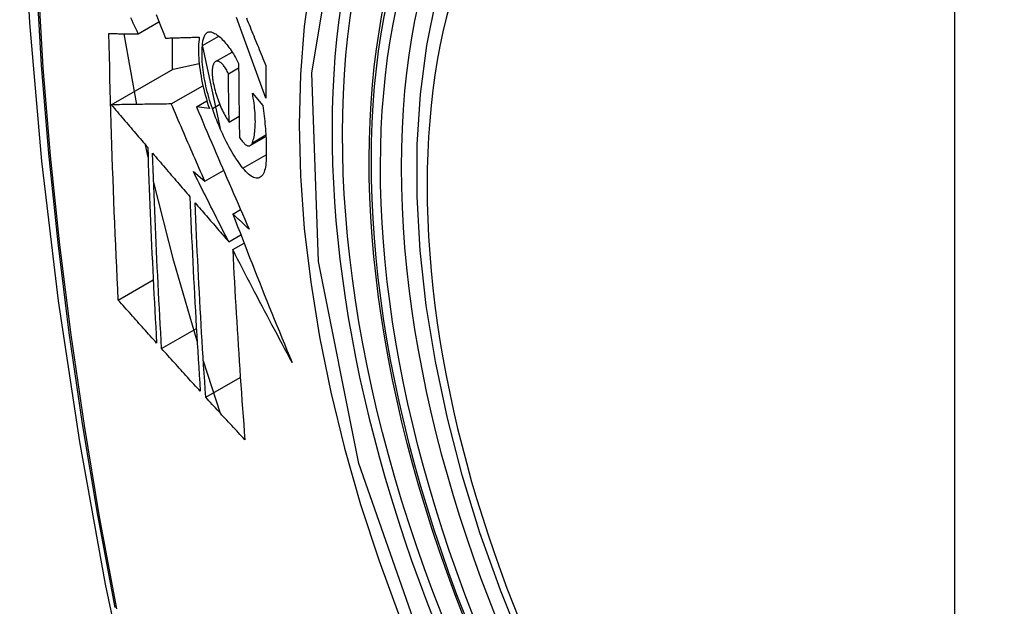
# Model space of a CAD drawing. Header units: inches. Extents: x 241.9 to 284.8, y 91.2 to 133.8.
# Tile 26 of 33: x 280.637 to 280.967, y 109.531 to 109.728. Entities that reach past the tile are written whole.
import ezdxf

# ---------------------------------------------------------------- set-up
doc = ezdxf.new("R2010")
doc.units = ezdxf.units.IN
doc.header["$MEASUREMENT"] = 0
doc.layers.add('Visible Edges(ANSI)', color=7, linetype='Continuous', lineweight=25)
doc.layers.add('Visible Tangent Edges(ANSI)', color=7, linetype='Continuous', lineweight=25)

msp = doc.modelspace()

# ---------------------------------------------------------------- linework, layer by layer
at = {"layer": 'Visible Edges(ANSI)'}
for p, q in [((280.67712, 109.72314), (280.68405, 109.72713)), ((280.67666, 109.69944), (280.67235, 109.72316)), ((280.68845, 109.72175), (280.68845, 109.71106)), ((280.69861, 109.71917), (280.70409, 109.72233)), ((280.69858, 109.71887), (280.70455, 109.69134)), ((280.70302, 109.71382), (280.70856, 109.71702)), ((280.68881, 109.71126), (280.69753, 109.71317)), ((280.66807, 109.69932), (280.68881, 109.71126)), ((280.70734, 109.70975), (280.71075, 109.71171)), ((280.68818, 109.69961), (280.69878, 109.70571)), ((280.69659, 109.69868), (280.7001, 109.7007)), ((280.71536, 109.70318), (280.71881, 109.69906)), ((280.70094, 109.69807), (280.69659, 109.69868)), ((280.70756, 109.69353), (280.71091, 109.69546)), ((280.71466, 109.68568), (280.71991, 109.6887)), ((280.68039, 109.68177), (280.67947, 109.68594)), ((280.69557, 109.67693), (280.69943, 109.67366)), ((280.69943, 109.67366), (280.70571, 109.67727)), ((280.70882, 109.6627), (280.71139, 109.66418)), ((280.70744, 109.65339), (280.7115, 109.65573)), ((280.70879, 109.65075), (280.71258, 109.65293)), ((280.6704, 109.63383), (280.68212, 109.64058)), ((280.68493, 109.61757), (280.69659, 109.62428)), ((280.70471, 109.59582), (280.69894, 109.61333)), ((280.69973, 109.60125), (280.71131, 109.60792))]:
    msp.add_line(p, q, dxfattribs=at)
at = {"layer": 'Visible Edges(ANSI)', "flags": 128}
for points in [[(280.69136, 110.15048), (280.67853, 110.11237), (280.66747, 110.07314), (280.65818, 110.03285), (280.65063, 109.99158), (280.64479, 109.94939), (280.64064, 109.90634), (280.63817, 109.8625), (280.63735, 109.81793), (280.63816, 109.77268), (280.64059, 109.72683), (280.64461, 109.68043), (280.6502, 109.63356), (280.65735, 109.58627), (280.66603, 109.53863), (280.67622, 109.49072), (280.6879, 109.4426)], [(280.80625, 109.51739), (280.79851, 109.53657), (280.79166, 109.55584), (280.78572, 109.5751), (280.78073, 109.59427), (280.7767, 109.61328), (280.77366, 109.63203), (280.77163, 109.65045), (280.77061, 109.66845), (280.77063, 109.68597), (280.77169, 109.70292), (280.7738, 109.71924), (280.77695, 109.73485), (280.78116, 109.74968), (280.78642, 109.76367), (280.79272, 109.77673), (280.80004, 109.7888), (280.80839, 109.79979), (280.81771, 109.80963), (280.82796, 109.81824), (280.83908, 109.82555)], [(280.67712, 109.72314), (280.6767, 109.72403), (280.67627, 109.72492), (280.67585, 109.7258), (280.67542, 109.72669), (280.675, 109.72758), (280.67458, 109.72847)], [(280.68307, 109.72957), (280.68386, 109.72759), (280.68466, 109.72562), (280.68546, 109.72365), (280.68625, 109.72168)], [(280.71983, 109.70149), (280.71938, 109.70273), (280.71893, 109.70396), (280.71848, 109.70519), (280.71803, 109.70643), (280.71759, 109.70766), (280.71714, 109.7089), (280.71669, 109.71014), (280.71624, 109.71137), (280.7158, 109.71261), (280.71535, 109.71385), (280.7149, 109.71508), (280.71446, 109.71632), (280.71402, 109.71755), (280.71357, 109.71879), (280.71313, 109.72002), (280.71269, 109.72126), (280.71225, 109.72249), (280.71181, 109.72372), (280.71137, 109.72495), (280.71093, 109.72617), (280.71049, 109.7274), (280.71005, 109.72862)], [(280.71336, 109.72845), (280.71366, 109.7277), (280.71397, 109.72694), (280.71427, 109.72619), (280.71458, 109.72543), (280.71489, 109.72467), (280.7152, 109.72392), (280.7155, 109.72316), (280.71581, 109.7224), (280.71612, 109.72164), (280.71643, 109.72088), (280.71674, 109.72013), (280.71705, 109.71937), (280.71736, 109.71861), (280.71767, 109.71785), (280.71798, 109.71709), (280.71829, 109.71633), (280.7186, 109.71557), (280.71891, 109.71481), (280.71922, 109.71405), (280.71953, 109.71329), (280.71984, 109.71253)], [(280.6704, 109.63383), (280.67022, 109.63752), (280.67005, 109.64121), (280.66987, 109.6449), (280.6697, 109.6486), (280.66954, 109.65229), (280.66938, 109.65599), (280.66922, 109.6597), (280.66907, 109.6634), (280.66892, 109.66711), (280.66878, 109.67082), (280.66864, 109.67454), (280.66851, 109.67826), (280.66838, 109.68199), (280.66825, 109.68572), (280.66813, 109.68945), (280.66802, 109.69319), (280.66791, 109.69693), (280.6678, 109.70068), (280.6677, 109.70442), (280.66761, 109.70817), (280.66752, 109.71192), (280.66743, 109.71568), (280.66735, 109.71943), (280.66728, 109.72319)], [(280.66728, 109.72319), (280.66767, 109.72319), (280.66806, 109.72319), (280.66845, 109.72319), (280.66885, 109.72318), (280.66925, 109.72318), (280.66965, 109.72318), (280.67006, 109.72318), (280.67046, 109.72317), (280.67087, 109.72317), (280.67128, 109.72317), (280.6717, 109.72317), (280.67211, 109.72317), (280.67252, 109.72316), (280.67294, 109.72316), (280.67336, 109.72316), (280.67377, 109.72316), (280.67419, 109.72315), (280.67461, 109.72315), (280.67503, 109.72315), (280.67545, 109.72315), (280.67587, 109.72314), (280.67629, 109.72314), (280.6767, 109.72314), (280.67712, 109.72314)], [(280.69861, 109.71917), (280.69863, 109.71961), (280.69867, 109.72002), (280.69872, 109.72042), (280.69878, 109.72079), (280.69885, 109.72115), (280.69894, 109.72149), (280.69903, 109.7218), (280.69914, 109.7221), (280.69926, 109.72237), (280.69938, 109.72262), (280.69952, 109.72284), (280.69966, 109.72305), (280.69982, 109.72322), (280.69998, 109.72338), (280.70016, 109.72351), (280.70034, 109.72362), (280.70052, 109.7237), (280.70072, 109.72376), (280.70092, 109.72379), (280.70113, 109.7238), (280.70134, 109.72379), (280.70156, 109.72375), (280.70178, 109.72369), (280.70201, 109.72361)], [(280.70201, 109.72361), (280.70236, 109.72345), (280.70271, 109.72327), (280.70307, 109.72306), (280.70342, 109.72283), (280.70379, 109.72256), (280.70415, 109.72228), (280.70452, 109.72196), (280.70489, 109.72162), (280.70526, 109.72126), (280.70563, 109.72087), (280.706, 109.72046), (280.70638, 109.72002), (280.70675, 109.71956), (280.70713, 109.71908), (280.7075, 109.71858), (280.70787, 109.71806), (280.70824, 109.71751), (280.7086, 109.71695), (280.70897, 109.71636), (280.70933, 109.71576), (280.70969, 109.71514), (280.71005, 109.7145), (280.7104, 109.71384), (280.71075, 109.71317)], [(280.68625, 109.72168), (280.68672, 109.7217), (280.68718, 109.72171), (280.68764, 109.72172), (280.68811, 109.72174), (280.68858, 109.72175), (280.68905, 109.72177), (280.68951, 109.72178), (280.68998, 109.7218), (280.69046, 109.72181), (280.69093, 109.72182), (280.6914, 109.72184), (280.69187, 109.72185), (280.69235, 109.72187), (280.69282, 109.72188), (280.69329, 109.7219), (280.69377, 109.72191), (280.69424, 109.72193), (280.69472, 109.72194), (280.69519, 109.72196), (280.69567, 109.72198), (280.69614, 109.72199), (280.69661, 109.72201), (280.69709, 109.72202), (280.69756, 109.72204)], [(280.69756, 109.72204), (280.69746, 109.72127), (280.69739, 109.72046), (280.69733, 109.71963), (280.69729, 109.71876), (280.69728, 109.71787), (280.69729, 109.71695), (280.69732, 109.71601), (280.69737, 109.71504), (280.69745, 109.71405), (280.69754, 109.71305), (280.69766, 109.71202), (280.6978, 109.71098), (280.69796, 109.70993), (280.69814, 109.70887), (280.69834, 109.7078), (280.69856, 109.70672), (280.69879, 109.70564), (280.69905, 109.70455), (280.69932, 109.70347), (280.69961, 109.70238), (280.69992, 109.7013), (280.70024, 109.70022), (280.70058, 109.69914), (280.70094, 109.69807)], [(280.70193, 109.69806), (280.70161, 109.69898), (280.70131, 109.69991), (280.70102, 109.70085), (280.70075, 109.70179), (280.70049, 109.70273), (280.70024, 109.70368), (280.70001, 109.70462), (280.69979, 109.70557), (280.69959, 109.70651), (280.6994, 109.70744), (280.69923, 109.70837), (280.69908, 109.70929), (280.69894, 109.7102), (280.69882, 109.7111), (280.69872, 109.71199), (280.69863, 109.71286), (280.69857, 109.71372), (280.69852, 109.71456), (280.69849, 109.71539), (280.69848, 109.71619), (280.69848, 109.71697), (280.69851, 109.71773), (280.69855, 109.71846), (280.69861, 109.71917)], [(280.70275, 109.71362), (280.70265, 109.7135), (280.70255, 109.71337), (280.70246, 109.71322), (280.70237, 109.71306), (280.70229, 109.71288), (280.70222, 109.71269), (280.70215, 109.71249), (280.70209, 109.71227), (280.70204, 109.71204), (280.70199, 109.7118), (280.70195, 109.71154), (280.70192, 109.71127), (280.7019, 109.71099), (280.70188, 109.7107), (280.70187, 109.7104), (280.70187, 109.71009), (280.70188, 109.70977), (280.70189, 109.70944), (280.70192, 109.70911), (280.70195, 109.70876), (280.70198, 109.70841), (280.70203, 109.70806), (280.70208, 109.7077), (280.70214, 109.70733)], [(280.70734, 109.70975), (280.70715, 109.71015), (280.70695, 109.71053), (280.70675, 109.7109), (280.70655, 109.71125), (280.70634, 109.71158), (280.70614, 109.7119), (280.70593, 109.71219), (280.70572, 109.71247), (280.70551, 109.71272), (280.7053, 109.71295), (280.70509, 109.71316), (280.70488, 109.71335), (280.70468, 109.71351), (280.70447, 109.71365), (280.70428, 109.71376), (280.70408, 109.71385), (280.70389, 109.71392), (280.70371, 109.71395), (280.70353, 109.71396), (280.70336, 109.71395), (280.70319, 109.71391), (280.70304, 109.71384), (280.70289, 109.71374), (280.70275, 109.71362)], [(280.71075, 109.71317), (280.71075, 109.71213), (280.71075, 109.71109), (280.71076, 109.71005), (280.71076, 109.70902), (280.71077, 109.70798), (280.71078, 109.70695), (280.71079, 109.70591), (280.7108, 109.70488), (280.71081, 109.70385), (280.71082, 109.70281), (280.71083, 109.70178), (280.71084, 109.70075), (280.71085, 109.69972), (280.71087, 109.69869), (280.71088, 109.69765), (280.7109, 109.69662), (280.71091, 109.69559), (280.71093, 109.69456), (280.71095, 109.69354), (280.71096, 109.69251), (280.71098, 109.69148), (280.711, 109.69045), (280.71102, 109.68943), (280.71105, 109.6884)], [(280.71984, 109.71253), (280.71983, 109.71207), (280.71983, 109.71161), (280.71983, 109.71115), (280.71983, 109.71069), (280.71983, 109.71023), (280.71982, 109.70977), (280.71982, 109.70931), (280.71982, 109.70885), (280.71982, 109.70839), (280.71982, 109.70793), (280.71982, 109.70747), (280.71982, 109.70701), (280.71982, 109.70655), (280.71982, 109.70609), (280.71982, 109.70563), (280.71982, 109.70517), (280.71982, 109.70471), (280.71982, 109.70425), (280.71982, 109.70379), (280.71982, 109.70333), (280.71982, 109.70287), (280.71982, 109.70241), (280.71983, 109.70195), (280.71983, 109.70149)], [(280.70214, 109.70733), (280.70226, 109.7067), (280.70238, 109.70606), (280.70252, 109.70542), (280.70268, 109.70477), (280.70284, 109.70413), (280.70302, 109.70349), (280.70321, 109.70284), (280.70341, 109.70221), (280.70362, 109.70157), (280.70384, 109.70095), (280.70406, 109.70033), (280.7043, 109.69972), (280.70454, 109.69912), (280.70479, 109.69854), (280.70505, 109.69796), (280.70531, 109.6974), (280.70558, 109.69685), (280.70585, 109.69633), (280.70613, 109.69581), (280.70641, 109.69532), (280.7067, 109.69484), (280.70698, 109.69438), (280.70727, 109.69395), (280.70756, 109.69353)], [(280.70756, 109.69353), (280.70755, 109.6942), (280.70754, 109.69487), (280.70752, 109.69555), (280.70751, 109.69622), (280.7075, 109.6969), (280.70749, 109.69757), (280.70748, 109.69825), (280.70747, 109.69892), (280.70746, 109.6996), (280.70745, 109.70027), (280.70744, 109.70095), (280.70743, 109.70163), (280.70742, 109.7023), (280.70741, 109.70298), (280.7074, 109.70365), (280.70739, 109.70433), (280.70739, 109.70501), (280.70738, 109.70568), (280.70737, 109.70636), (280.70736, 109.70704), (280.70736, 109.70772), (280.70735, 109.70839), (280.70735, 109.70907), (280.70734, 109.70975)], [(280.71536, 109.68662), (280.71551, 109.68708), (280.71566, 109.68755), (280.71579, 109.68805), (280.7159, 109.68858), (280.71601, 109.68913), (280.7161, 109.68971), (280.71617, 109.69031), (280.71623, 109.69093), (280.71628, 109.69157), (280.71632, 109.69224), (280.71634, 109.69292), (280.71635, 109.69362), (280.71634, 109.69435), (280.71632, 109.69509), (280.71629, 109.69584), (280.71624, 109.69661), (280.71617, 109.6974), (280.7161, 109.6982), (280.71601, 109.699), (280.71591, 109.69982), (280.71579, 109.70065), (280.71566, 109.70149), (280.71552, 109.70233), (280.71536, 109.70318)], [(280.68818, 109.69961), (280.6874, 109.69959), (280.68662, 109.69958), (280.68583, 109.69957), (280.68504, 109.69956), (280.68424, 109.69955), (280.68343, 109.69954), (280.68263, 109.69953), (280.68181, 109.69951), (280.681, 109.6995), (280.68017, 109.69949), (280.67934, 109.69948), (280.67851, 109.69947), (280.67767, 109.69946), (280.67683, 109.69944), (280.67598, 109.69943), (280.67512, 109.69942), (280.67426, 109.69941), (280.6734, 109.69939), (280.67252, 109.69938), (280.67164, 109.69937), (280.67076, 109.69936), (280.66987, 109.69934), (280.66897, 109.69933), (280.66807, 109.69932)], [(280.66807, 109.69932), (280.66857, 109.69872), (280.66908, 109.69813), (280.66959, 109.69753), (280.6701, 109.69693), (280.67061, 109.69634), (280.67112, 109.69574), (280.67162, 109.69514), (280.67213, 109.69454), (280.67264, 109.69395), (280.67315, 109.69335), (280.67366, 109.69275), (280.67417, 109.69215), (280.67468, 109.69156), (280.67519, 109.69096), (280.6757, 109.69036), (280.67621, 109.68976), (280.67672, 109.68916), (280.67723, 109.68857), (280.67774, 109.68797), (280.67825, 109.68737), (280.67876, 109.68678), (280.67927, 109.68618), (280.67978, 109.68558), (280.68029, 109.68499)], [(280.69943, 109.67366), (280.69895, 109.67474), (280.69848, 109.67582), (280.69801, 109.6769), (280.69753, 109.67798), (280.69706, 109.67906), (280.69659, 109.68014), (280.69612, 109.68122), (280.69565, 109.6823), (280.69518, 109.68339), (280.69471, 109.68447), (280.69424, 109.68555), (280.69377, 109.68663), (280.6933, 109.68772), (280.69283, 109.6888), (280.69237, 109.68988), (280.6919, 109.69096), (280.69143, 109.69204), (280.69097, 109.69313), (280.6905, 109.69421), (280.69004, 109.69529), (280.68957, 109.69637), (280.68911, 109.69745), (280.68865, 109.69853), (280.68818, 109.69961)], [(280.69659, 109.69868), (280.69731, 109.69698), (280.69802, 109.69528), (280.69875, 109.69357), (280.69947, 109.69187), (280.7002, 109.69016), (280.70092, 109.68845), (280.70165, 109.68674), (280.70238, 109.68502), (280.70312, 109.68331), (280.70385, 109.68159), (280.70459, 109.67988), (280.70533, 109.67816), (280.70607, 109.67644), (280.70681, 109.67472), (280.70755, 109.67301), (280.7083, 109.67129), (280.70904, 109.66957), (280.70979, 109.66786), (280.71054, 109.66614), (280.71129, 109.66443), (280.71204, 109.66271), (280.71279, 109.661), (280.71354, 109.65929), (280.7143, 109.65758)], [(280.7122, 109.67804), (280.71173, 109.67865), (280.71126, 109.67929), (280.71079, 109.67995), (280.71033, 109.68063), (280.70986, 109.68133), (280.7094, 109.68206), (280.70894, 109.6828), (280.70849, 109.68357), (280.70803, 109.68435), (280.70758, 109.68516), (280.70714, 109.68598), (280.7067, 109.68682), (280.70626, 109.68769), (280.70583, 109.68856), (280.7054, 109.68945), (280.70499, 109.69036), (280.70458, 109.69128), (280.70417, 109.69222), (280.70378, 109.69316), (280.70339, 109.69412), (280.70301, 109.69509), (280.70264, 109.69607), (280.70228, 109.69706), (280.70193, 109.69806)], [(280.71881, 109.69906), (280.71894, 109.69818), (280.71907, 109.69729), (280.71918, 109.69642), (280.71929, 109.69555), (280.7194, 109.69468), (280.71949, 109.69382), (280.71958, 109.69297), (280.71966, 109.69213), (280.71973, 109.69129), (280.71979, 109.69046), (280.71985, 109.68964), (280.7199, 109.68883), (280.71994, 109.68803), (280.71998, 109.68723), (280.72, 109.68645), (280.72002, 109.68567), (280.72003, 109.68491), (280.72003, 109.68415), (280.72003, 109.68341), (280.72002, 109.68268), (280.72, 109.68196), (280.71997, 109.68125), (280.71993, 109.68055), (280.71989, 109.67986)], [(280.71105, 109.6884), (280.71126, 109.68806), (280.71147, 109.68773), (280.71169, 109.68742), (280.7119, 109.68714), (280.71212, 109.68687), (280.71233, 109.68663), (280.71255, 109.68641), (280.71276, 109.68621), (280.71297, 109.68604), (280.71317, 109.68589), (280.71337, 109.68577), (280.71357, 109.68567), (280.71376, 109.6856), (280.71395, 109.68556), (280.71413, 109.68554), (280.7143, 109.68555), (280.71447, 109.68559), (280.71463, 109.68566), (280.71477, 109.68575), (280.71491, 109.68587), (280.71504, 109.68602), (280.71516, 109.68619), (280.71526, 109.6864), (280.71536, 109.68662)], [(280.68029, 109.68499), (280.68038, 109.68223), (280.68047, 109.67947), (280.68057, 109.67672), (280.68067, 109.67397), (280.68077, 109.67122), (280.68088, 109.66847), (280.68099, 109.66573), (280.6811, 109.66299), (280.68121, 109.66025), (280.68133, 109.65752), (280.68145, 109.65478), (280.68158, 109.65205), (280.6817, 109.64932), (280.68183, 109.6466), (280.68196, 109.64387), (280.68209, 109.64115), (280.68223, 109.63843), (280.68237, 109.63571), (280.68251, 109.633), (280.68265, 109.63028), (280.6828, 109.62757), (280.68294, 109.62486), (280.68309, 109.62215), (280.68325, 109.61945)], [(280.68493, 109.61757), (280.68478, 109.62028), (280.68463, 109.623), (280.68447, 109.62571), (280.68433, 109.62843), (280.68418, 109.63115), (280.68404, 109.63387), (280.6839, 109.6366), (280.68376, 109.63932), (280.68362, 109.64204), (280.68349, 109.64477), (280.68336, 109.64749), (280.68323, 109.65022), (280.6831, 109.65295), (280.68298, 109.65567), (280.68286, 109.6584), (280.68275, 109.66114), (280.68263, 109.66387), (280.68252, 109.66661), (280.68241, 109.66935), (280.68231, 109.67209), (280.68221, 109.67483), (280.68211, 109.67758), (280.68201, 109.68032), (280.68192, 109.68308)], [(280.68192, 109.68308), (280.68244, 109.68247), (280.68296, 109.68186), (280.68348, 109.68125), (280.684, 109.68065), (280.68452, 109.68004), (280.68504, 109.67943), (280.68556, 109.67882), (280.68608, 109.67822), (280.6866, 109.67761), (280.68712, 109.677), (280.68764, 109.67639), (280.68816, 109.67578), (280.68868, 109.67517), (280.6892, 109.67457), (280.68973, 109.67396), (280.69025, 109.67335), (280.69077, 109.67274), (280.69129, 109.67213), (280.69181, 109.67153), (280.69233, 109.67092), (280.69286, 109.67031), (280.69338, 109.6697), (280.6939, 109.6691), (280.69442, 109.66849)], [(280.70744, 109.65339), (280.70694, 109.65437), (280.70644, 109.65535), (280.70594, 109.65633), (280.70544, 109.65731), (280.70494, 109.65829), (280.70444, 109.65927), (280.70394, 109.66025), (280.70345, 109.66123), (280.70295, 109.66221), (280.70246, 109.6632), (280.70196, 109.66418), (280.70146, 109.66516), (280.70097, 109.66614), (280.70048, 109.66712), (280.69998, 109.6681), (280.69949, 109.66909), (280.699, 109.67007), (280.6985, 109.67105), (280.69801, 109.67203), (280.69752, 109.67301), (280.69703, 109.67399), (280.69654, 109.67497), (280.69605, 109.67595), (280.69557, 109.67693)], [(280.71989, 109.67986), (280.71982, 109.67913), (280.71973, 109.67845), (280.7196, 109.67782), (280.71945, 109.67725), (280.71926, 109.67672), (280.71905, 109.67626), (280.71882, 109.67586), (280.71856, 109.67551), (280.71828, 109.67523), (280.71797, 109.67501), (280.71765, 109.67484), (280.71731, 109.67474), (280.71694, 109.6747), (280.71657, 109.67472), (280.71617, 109.6748), (280.71577, 109.67494), (280.71535, 109.67513), (280.71492, 109.67539), (280.71448, 109.6757), (280.71403, 109.67606), (280.71358, 109.67648), (280.71312, 109.67695), (280.71266, 109.67747), (280.7122, 109.67804)], [(280.69684, 109.62004), (280.68904, 109.64692), (280.68225, 109.67369)], [(280.69442, 109.66849), (280.69453, 109.66574), (280.69464, 109.66299), (280.69476, 109.66025), (280.69488, 109.6575), (280.695, 109.65476), (280.69512, 109.65203), (280.69525, 109.64929), (280.69539, 109.64656), (280.69552, 109.64383), (280.69566, 109.64111), (280.6958, 109.63838), (280.69595, 109.63566), (280.6961, 109.63295), (280.69625, 109.63023), (280.6964, 109.62752), (280.69656, 109.62481), (280.69672, 109.62211), (280.69688, 109.6194), (280.69704, 109.6167), (280.69721, 109.61401), (280.69738, 109.61131), (280.69755, 109.60862), (280.69772, 109.60593), (280.6979, 109.60325)], [(280.69973, 109.60125), (280.69955, 109.60394), (280.69937, 109.60664), (280.69919, 109.60934), (280.69902, 109.61204), (280.69885, 109.61475), (280.69868, 109.61745), (280.69852, 109.62015), (280.69835, 109.62286), (280.69819, 109.62557), (280.69804, 109.62828), (280.69788, 109.63099), (280.69773, 109.6337), (280.69758, 109.63642), (280.69744, 109.63913), (280.6973, 109.64185), (280.69716, 109.64458), (280.69703, 109.6473), (280.69689, 109.65003), (280.69676, 109.65276), (280.69664, 109.65549), (280.69652, 109.65822), (280.6964, 109.66096), (280.69629, 109.6637), (280.69618, 109.66645)], [(280.69618, 109.66645), (280.69664, 109.6659), (280.69711, 109.66536), (280.69758, 109.66482), (280.69805, 109.66427), (280.69851, 109.66373), (280.69898, 109.66318), (280.69945, 109.66264), (280.69992, 109.6621), (280.70039, 109.66155), (280.70086, 109.66101), (280.70133, 109.66046), (280.7018, 109.65992), (280.70227, 109.65937), (280.70274, 109.65883), (280.70321, 109.65829), (280.70368, 109.65774), (280.70415, 109.6572), (280.70462, 109.65665), (280.70509, 109.65611), (280.70556, 109.65556), (280.70603, 109.65502), (280.7065, 109.65448), (280.70697, 109.65393), (280.70744, 109.65339)], [(280.7143, 109.65758), (280.71407, 109.6578), (280.71384, 109.65801), (280.71361, 109.65822), (280.71338, 109.65844), (280.71316, 109.65865), (280.71293, 109.65886), (280.7127, 109.65908), (280.71247, 109.65929), (280.71224, 109.6595), (280.71201, 109.65972), (280.71179, 109.65993), (280.71156, 109.66014), (280.71133, 109.66036), (280.7111, 109.66057), (280.71087, 109.66078), (280.71064, 109.661), (280.71042, 109.66121), (280.71019, 109.66142), (280.70996, 109.66164), (280.70973, 109.66185), (280.7095, 109.66206), (280.70928, 109.66228), (280.70905, 109.66249), (280.70882, 109.6627)], [(280.70882, 109.6627), (280.70961, 109.66063), (280.71041, 109.65855), (280.71121, 109.65648), (280.71201, 109.6544), (280.71281, 109.65233), (280.71362, 109.65025), (280.71443, 109.64817), (280.71525, 109.6461), (280.71606, 109.64402), (280.71688, 109.64195), (280.71771, 109.63987), (280.71853, 109.63779), (280.71936, 109.63572), (280.72019, 109.63364), (280.72103, 109.63157), (280.72186, 109.62949), (280.72271, 109.62742), (280.72355, 109.62534), (280.7244, 109.62327), (280.72525, 109.6212), (280.7261, 109.61913), (280.72696, 109.61706), (280.72782, 109.61499), (280.72869, 109.61292)], [(280.72869, 109.61292), (280.72784, 109.61449), (280.72699, 109.61606), (280.72614, 109.61764), (280.7253, 109.61921), (280.72445, 109.62079), (280.72361, 109.62237), (280.72277, 109.62394), (280.72193, 109.62552), (280.72109, 109.6271), (280.72026, 109.62868), (280.71943, 109.63026), (280.71859, 109.63184), (280.71777, 109.63342), (280.71694, 109.635), (280.71611, 109.63657), (280.71529, 109.63815), (280.71447, 109.63973), (280.71365, 109.64131), (280.71284, 109.64288), (280.71202, 109.64446), (280.71121, 109.64603), (280.7104, 109.64761), (280.70959, 109.64918), (280.70879, 109.65075)], [(280.70879, 109.65075), (280.70892, 109.64806), (280.70905, 109.64537), (280.70919, 109.64268), (280.70933, 109.64), (280.70948, 109.63732), (280.70963, 109.63464), (280.70978, 109.63196), (280.70994, 109.62929), (280.7101, 109.62662), (280.71026, 109.62395), (280.71043, 109.62129), (280.7106, 109.61863), (280.71077, 109.61597), (280.71094, 109.61331), (280.71112, 109.61066), (280.7113, 109.60802), (280.71149, 109.60538), (280.71168, 109.60274), (280.71187, 109.60011), (280.71206, 109.59748), (280.71225, 109.59486), (280.71245, 109.59224), (280.71265, 109.58962), (280.71285, 109.58702)], [(280.68325, 109.61945), (280.68271, 109.62004), (280.68217, 109.62064), (280.68163, 109.62124), (280.6811, 109.62184), (280.68056, 109.62244), (280.68002, 109.62304), (280.67949, 109.62364), (280.67895, 109.62424), (280.67842, 109.62484), (280.67788, 109.62544), (280.67734, 109.62604), (280.67681, 109.62664), (280.67627, 109.62724), (280.67574, 109.62784), (280.6752, 109.62844), (280.67467, 109.62904), (280.67413, 109.62964), (280.6736, 109.63024), (280.67307, 109.63084), (280.67253, 109.63144), (280.672, 109.63204), (280.67147, 109.63264), (280.67093, 109.63324), (280.6704, 109.63383)], [(280.6979, 109.60325), (280.69735, 109.60384), (280.69681, 109.60444), (280.69627, 109.60503), (280.69573, 109.60563), (280.69519, 109.60623), (280.69464, 109.60682), (280.6941, 109.60742), (280.69356, 109.60802), (280.69302, 109.60861), (280.69248, 109.60921), (280.69194, 109.60981), (280.6914, 109.6104), (280.69086, 109.611), (280.69032, 109.6116), (280.68978, 109.61219), (280.68924, 109.61279), (280.6887, 109.61339), (280.68816, 109.61399), (280.68762, 109.61458), (280.68708, 109.61518), (280.68654, 109.61578), (280.68601, 109.61637), (280.68547, 109.61697), (280.68493, 109.61757)], [(280.71285, 109.58702), (280.7123, 109.58761), (280.71175, 109.5882), (280.7112, 109.58879), (280.71065, 109.58938), (280.7101, 109.58998), (280.70955, 109.59057), (280.709, 109.59116), (280.70845, 109.59175), (280.7079, 109.59235), (280.70736, 109.59294), (280.70681, 109.59353), (280.70626, 109.59413), (280.70571, 109.59472), (280.70517, 109.59531), (280.70462, 109.59591), (280.70408, 109.5965), (280.70353, 109.59709), (280.70299, 109.59769), (280.70244, 109.59828), (280.7019, 109.59887), (280.70135, 109.59947), (280.70081, 109.60006), (280.70027, 109.60065), (280.69973, 109.60125)]]:
    msp.add_lwpolyline(points, dxfattribs=at)
at = {"layer": 'Visible Edges(ANSI)'}
msp.add_ellipse((280.98796, 109.55011), major_axis=(0.15718, -0.27294), ratio=0.578093, start_param=2.362013, end_param=7.062765, dxfattribs=at)
msp.add_ellipse((280.98448, 109.54811), major_axis=(-0.15963, 0.2772), ratio=0.578093, dxfattribs=at)
at = {"layer": 'Visible Tangent Edges(ANSI)'}
for p, q in [((280.95073, 109.813), (280.95073, 109.3277)), ((280.70193, 109.69806), (280.7044, 109.69948)), ((280.71536, 109.68662), (280.71988, 109.68923)), ((280.7122, 109.67804), (280.72001, 109.68254))]:
    msp.add_line(p, q, dxfattribs=at)
at = {"layer": 'Visible Tangent Edges(ANSI)', "flags": 128}
for points in [[(280.69052, 110.10688), (280.68276, 110.0844), (280.67564, 110.06125), (280.66917, 110.03747), (280.66336, 110.01307), (280.65822, 109.98809), (280.65377, 109.96255), (280.64999, 109.93649), (280.64691, 109.90994), (280.64452, 109.88293), (280.64281, 109.8555), (280.6418, 109.82768), (280.64147, 109.79947), (280.64183, 109.77089), (280.64287, 109.74192), (280.6446, 109.71259), (280.64702, 109.68294), (280.65011, 109.65301), (280.65387, 109.62281), (280.65832, 109.59237), (280.66343, 109.56169), (280.66922, 109.53081)], [(280.66995, 109.53037), (280.66415, 109.56119), (280.65902, 109.59181), (280.65456, 109.6222), (280.65078, 109.65233), (280.64767, 109.68222), (280.64525, 109.71181), (280.64351, 109.74108), (280.64246, 109.76998), (280.6421, 109.7985), (280.64243, 109.82663), (280.64345, 109.85437), (280.64516, 109.88171), (280.64757, 109.90863), (280.65067, 109.93508), (280.65445, 109.96103), (280.65893, 109.98645), (280.66408, 110.01131), (280.6699, 110.03558), (280.67639, 110.05924), (280.68353, 110.08225), (280.69131, 110.10461)], [(280.77529, 109.50992), (280.75107, 109.57907), (280.73755, 109.64678), (280.73534, 109.71), (280.74455, 109.7656), (280.76481, 109.81123), (280.79506, 109.84461), (280.83402, 109.86423), (280.88, 109.86935), (280.9307, 109.85969), (280.98386, 109.83571)], [(280.78978, 109.8458), (280.78075, 109.83779), (280.77239, 109.82879), (280.76473, 109.81884), (280.75779, 109.80796), (280.75161, 109.79619), (280.7462, 109.78356), (280.74159, 109.77013), (280.73782, 109.75595), (280.73487, 109.74109), (280.73275, 109.72557), (280.73148, 109.70943), (280.73105, 109.69273), (280.73148, 109.67549), (280.73277, 109.65783), (280.7349, 109.63981), (280.73787, 109.62149), (280.74165, 109.60292), (280.74625, 109.58418), (280.75164, 109.5653), (280.75782, 109.54637), (280.76476, 109.52744)]]:
    msp.add_lwpolyline(points, dxfattribs=at)
at = {"layer": 'Visible Tangent Edges(ANSI)'}
for centre, major_axis, start_param, end_param in [((280.98697, 109.54954), (-0.17285, 0.30015), 5.049711, 10.658253), ((280.98692, 109.54951), (-0.1503, 0.261), 5.670484, 8.47055)]:
    msp.add_ellipse(centre, major_axis=major_axis, ratio=0.578093, start_param=start_param, end_param=end_param, dxfattribs=at)
for centre, major_axis in [((280.98756, 109.54988), (0.17078, -0.29656)), ((280.98459, 109.54817), (-0.16238, 0.28198)), ((280.98448, 109.54811), (0.16178, -0.28094))]:
    msp.add_ellipse(centre, major_axis=major_axis, ratio=0.578093, dxfattribs=at)

doc.saveas('drawing.dxf')
